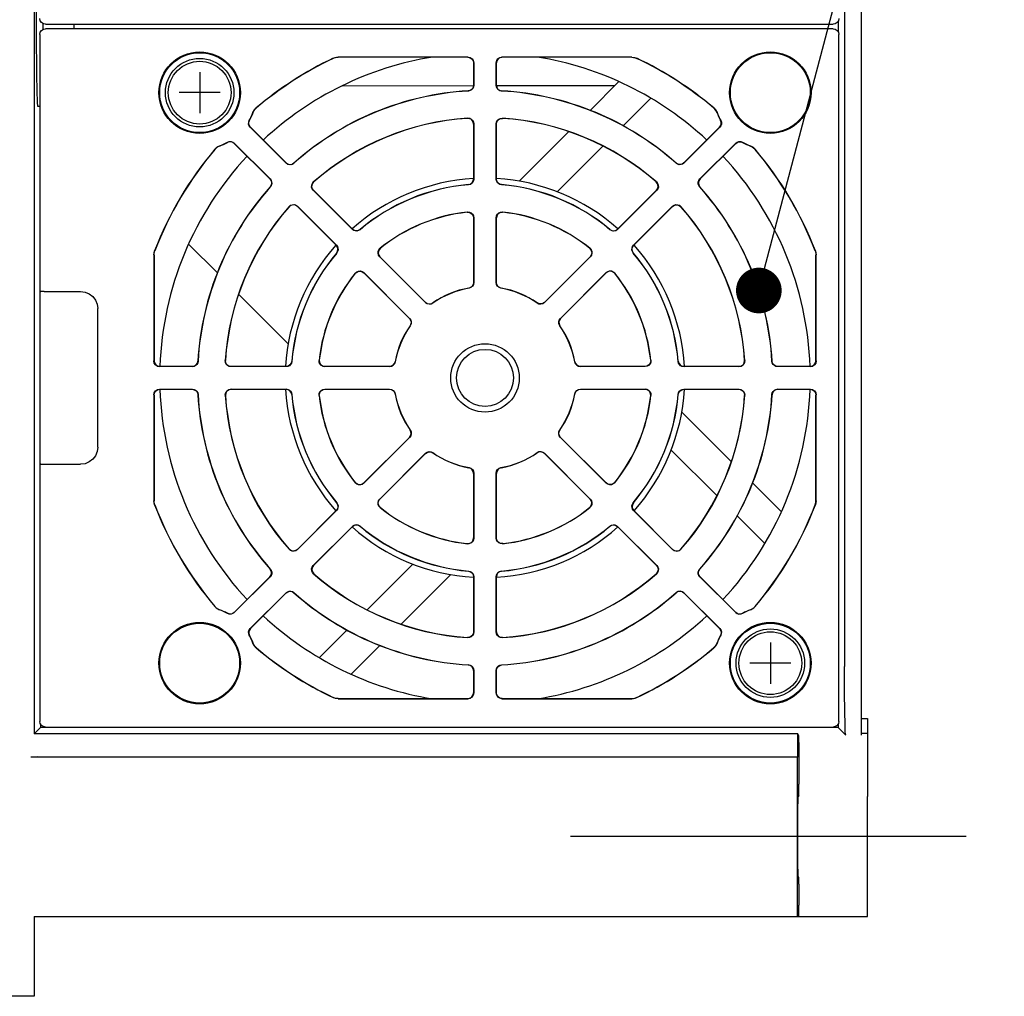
# Model space of a CAD drawing. Extents: x 129 to 1619, y 128 to 1105.
# Tile 8 of 27: x 1399 to 1485, y 255 to 341. Entities that reach past the tile are written whole.
import ezdxf

# ---------------------------------------------------------------- set-up
doc = ezdxf.new("R2010")
doc.units = 0
doc.header["$LTSCALE"] = 92.4
doc.linetypes.add('CENTER', pattern=[0.6, 0.375, -0.075, 0.075, -0.075])
for name, color, linetype in [('ALL_AXIS', 7, 'CONTINUOUS'), ('ALL_CURVE', 7, 'CONTINUOUS'), ('ALL_FEATURES', 7, 'CONTINUOUS'), ('ALL_NOTE', 7, 'CONTINUOUS')]:
    doc.layers.add(name, color=color, linetype=linetype)

msp = doc.modelspace()

# ---------------------------------------------------------------- linework, layer by layer
at = {"layer": 'ALL_AXIS', "color": 7, "linetype": 'CONTINUOUS'}
for p, q in [((1400.5, 333), (1400.332, 333)), ((1473, 265.501), (1473, 272.499))]:
    msp.add_line(p, q, dxfattribs=at)
at = {"layer": 'ALL_AXIS', "color": 7, "linetype": 'CENTER'}
msp.add_line((1481.645, 269), (1447, 269), dxfattribs=at)
at = {"layer": 'ALL_AXIS', "color": 7, "linetype": 'CONTINUOUS'}
msp.add_lwpolyline([(1400.332, 333), (1400.314, 333.071), (1400.297, 333.284), (1400.281, 333.633), (1400.266, 334.111), (1400.252, 334.71), (1400.239, 335.416), (1400.229, 336.216), (1400.221, 337.092), (1400.214, 338.028), (1400.211, 339.004), (1400.209, 340), (1400.211, 340.996), (1400.214, 341.972), (1400.221, 342.908), (1400.229, 343.784), (1400.239, 344.584), (1400.252, 345.29), (1400.266, 345.889), (1400.281, 346.367), (1400.297, 346.716), (1400.314, 346.929), (1400.332, 347)], dxfattribs=at)
for centre, radius in [((1414.5, 334.2), 3), ((1414.5, 334.2), 2.75), ((1464.5, 284.2), 3), ((1464.5, 284.2), 2.75)]:
    msp.add_circle(centre, radius, dxfattribs=at)
for radius, start, end in [(28.5, 99.30796, 132.98887), (28.5, 47.01113, 80.69204), (28.5, 137.01643, 177.98482), (28.5, 2.01518, 42.98357), (17.5, 93.30276, 131.71705), (17.5, 48.28295, 86.69724), (17.5, 138.28295, 176.7197), (17.5, 3.2803, 41.71705), (28.5, 182.01518, 222.98357), (17.5, 183.2803, 221.71705), (17.5, 318.28295, 356.7197), (28.5, 317.01643, 357.98482), (17.5, 228.28295, 266.69724), (17.5, 273.30276, 311.71705), (28.5, 227.01113, 260.69204), (28.5, 279.30796, 312.98887)]:
    msp.add_arc((1439.5, 309.2), radius, start, end, dxfattribs=at)
at = {"layer": 'ALL_CURVE', "color": 40, "linetype": 'CONTINUOUS'}
for p, q in [((1414.5, 336), (1414.5, 332.4)), ((1416.3, 334.2), (1412.7, 334.2)), ((1464.5, 286), (1464.5, 282.4)), ((1466.3, 284.2), (1462.7, 284.2))]:
    msp.add_line(p, q, dxfattribs=at)
at = {"layer": 'ALL_FEATURES', "color": 7, "linetype": 'CONTINUOUS'}
for p, q in [((1472.5, 277.897), (1472.5, 402.103)), ((1400, 402), (1400, 278)), ((1471, 396.104), (1471, 283.896)), ((1400.8, 339.756), (1400.8, 340.244)), ((1401, 340.2), (1470, 340.2)), ((1403.5, 339.8), (1403.5, 340.2)), ((1470.45, 340.491), (1470.45, 339.509)), ((1400.5, 339.3), (1400.5, 279.1)), ((1470, 339.8), (1401, 339.8)), ((1470.5, 279.1), (1470.5, 339.3)), ((1438.014, 337.314), (1426.629, 337.314)), ((1452.371, 337.314), (1440.986, 337.314)), ((1438, 337.3), (1426.632, 337.3)), ((1438.5, 336.8), (1438.5, 334.856)), ((1438.514, 336.814), (1438.514, 334.843)), ((1440.486, 334.843), (1440.486, 336.814)), ((1440.5, 334.856), (1440.5, 336.8)), ((1452.368, 337.3), (1441, 337.3)), ((1438.5, 334.794), (1426.971, 334.783)), ((1450.864, 334.805), (1440.5, 334.796)), ((1451.232, 335.173), (1448.675, 332.615)), ((1451.569, 331.267), (1454.023, 333.722)), ((1438.5, 331.45), (1438.5, 326.636)), ((1438.514, 331.465), (1438.514, 326.623)), ((1440.486, 326.623), (1440.486, 331.465)), ((1440.5, 326.636), (1440.5, 331.45)), ((1422.065, 328.03), (1418.931, 331.163)), ((1422.065, 328.049), (1418.949, 331.165)), ((1446.844, 330.785), (1442.5, 326.441)), ((1460.051, 331.165), (1456.935, 328.049)), ((1460.069, 331.163), (1456.935, 328.03)), ((1417.535, 329.751), (1420.651, 326.635)), ((1417.537, 329.769), (1420.67, 326.635)), ((1458.33, 326.635), (1461.463, 329.769)), ((1458.349, 326.635), (1461.465, 329.751)), ((1445.82, 325.519), (1449.816, 329.514)), ((1427.878, 322.217), (1424.454, 325.641)), ((1427.878, 322.236), (1424.474, 325.64)), ((1454.546, 325.641), (1451.122, 322.217)), ((1454.526, 325.64), (1451.122, 322.236)), ((1423.059, 324.246), (1426.483, 320.822)), ((1423.06, 324.226), (1426.464, 320.822)), ((1452.517, 320.822), (1455.941, 324.246)), ((1452.536, 320.822), (1455.94, 324.226)), ((1438.5, 323.22), (1438.5, 317.567)), ((1438.514, 323.236), (1438.514, 317.555)), ((1440.486, 317.555), (1440.486, 323.236)), ((1440.5, 317.567), (1440.5, 323.22)), ((1413.527, 320.932), (1416.085, 318.375)), ((1410.486, 319.973), (1410.486, 310.686)), ((1410.5, 319.97), (1410.5, 310.7)), ((1434.289, 315.805), (1430.273, 319.822)), ((1434.291, 315.823), (1430.293, 319.821)), ((1448.707, 319.821), (1444.709, 315.823)), ((1448.727, 319.822), (1444.711, 315.805)), ((1468.5, 310.7), (1468.5, 319.97)), ((1468.514, 310.686), (1468.514, 319.973)), ((1428.878, 318.427), (1432.895, 314.411)), ((1428.879, 318.407), (1432.877, 314.409)), ((1446.105, 314.411), (1450.122, 318.427)), ((1446.123, 314.409), (1450.121, 318.407)), ((1400.579, 316.761), (1400.535, 316.717)), ((1400.889, 316.769), (1404.07, 316.77)), ((1400.517, 302.683), (1400.518, 315.91)), ((1417.915, 316.544), (1422.259, 312.2)), ((1405.57, 303.13), (1405.57, 315.27)), ((1413.857, 310.186), (1410.986, 310.186)), ((1413.844, 310.2), (1411, 310.2)), ((1422.077, 310.186), (1417.235, 310.186)), ((1422.064, 310.2), (1417.25, 310.2)), ((1431.145, 310.186), (1425.464, 310.186)), ((1431.133, 310.2), (1425.48, 310.2)), ((1453.536, 310.186), (1447.855, 310.186)), ((1453.52, 310.2), (1447.867, 310.2)), ((1461.765, 310.186), (1456.923, 310.186)), ((1461.75, 310.2), (1456.936, 310.2)), ((1468.014, 310.186), (1465.143, 310.186)), ((1468, 310.2), (1465.156, 310.2)), ((1410.986, 308.214), (1413.857, 308.214)), ((1411, 308.2), (1413.844, 308.2)), ((1417.235, 308.214), (1422.077, 308.214)), ((1417.25, 308.2), (1422.064, 308.2)), ((1425.464, 308.214), (1431.145, 308.214)), ((1425.48, 308.2), (1431.133, 308.2)), ((1447.855, 308.214), (1453.536, 308.214)), ((1447.867, 308.2), (1453.52, 308.2)), ((1456.923, 308.214), (1461.765, 308.214)), ((1456.936, 308.2), (1461.75, 308.2)), ((1465.143, 308.214), (1468.014, 308.214)), ((1465.156, 308.2), (1468, 308.2)), ((1410.486, 307.714), (1410.486, 298.427)), ((1410.5, 307.7), (1410.5, 298.43)), ((1468.5, 298.43), (1468.5, 307.7)), ((1468.514, 298.427), (1468.514, 307.714)), ((1461.085, 301.856), (1456.741, 306.2)), ((1432.895, 303.989), (1428.878, 299.973)), ((1432.877, 303.991), (1428.879, 299.993)), ((1450.122, 299.973), (1446.105, 303.989)), ((1450.121, 299.993), (1446.123, 303.991)), ((1455.819, 302.88), (1459.814, 298.884)), ((1400.519, 302.304), (1400.517, 302.683)), ((1430.273, 298.578), (1434.289, 302.595)), ((1430.293, 298.579), (1434.291, 302.577)), ((1444.709, 302.577), (1448.707, 298.579)), ((1444.711, 302.595), (1448.727, 298.578)), ((1400.579, 301.639), (1400.535, 301.683)), ((1438.5, 300.833), (1438.5, 295.18)), ((1438.514, 300.845), (1438.514, 295.164)), ((1440.486, 295.164), (1440.486, 300.845)), ((1440.5, 295.18), (1440.5, 300.833)), ((1465.473, 297.468), (1462.915, 300.025)), ((1426.483, 297.578), (1423.059, 294.154)), ((1426.464, 297.578), (1423.06, 294.174)), ((1455.941, 294.154), (1452.517, 297.578)), ((1455.94, 294.174), (1452.536, 297.578)), ((1461.567, 297.131), (1464.022, 294.677)), ((1424.454, 292.759), (1427.878, 296.183)), ((1424.474, 292.76), (1427.878, 296.164)), ((1451.122, 296.183), (1454.546, 292.759)), ((1451.122, 296.164), (1454.526, 292.76)), ((1433.18, 292.881), (1429.184, 288.886)), ((1420.651, 291.765), (1417.535, 288.649)), ((1420.67, 291.765), (1417.537, 288.631)), ((1432.156, 287.615), (1436.5, 291.959)), ((1438.5, 291.764), (1438.5, 286.95)), ((1438.514, 291.777), (1438.514, 286.935)), ((1440.486, 286.935), (1440.486, 291.777)), ((1440.5, 286.95), (1440.5, 291.764)), ((1461.463, 288.631), (1458.33, 291.765)), ((1461.465, 288.649), (1458.349, 291.765)), ((1418.931, 287.237), (1422.065, 290.37)), ((1418.949, 287.235), (1422.065, 290.351)), ((1456.935, 290.37), (1460.069, 287.237)), ((1456.935, 290.351), (1460.051, 287.235)), ((1427.431, 287.133), (1424.977, 284.678)), ((1427.768, 283.227), (1430.325, 285.785)), ((1438.5, 283.544), (1438.5, 281.6)), ((1438.514, 283.557), (1438.514, 281.586)), ((1440.486, 281.586), (1440.486, 283.557)), ((1440.5, 281.6), (1440.5, 283.544)), ((1426.629, 281.086), (1438.014, 281.086)), ((1426.632, 281.1), (1438, 281.1)), ((1440.986, 281.086), (1452.371, 281.086)), ((1441, 281.1), (1452.368, 281.1)), ((1400.55, 278.891), (1400.55, 278.55)), ((1470.45, 278.891), (1470.45, 278.55)), ((1472.5, 279.344), (1473, 279.343)), ((1473, 279.343), (1473, 272.499)), ((1400, 278), (1400.55, 278.55)), ((1466.904, 278), (1400, 278)), ((1435.089, 278.55), (1400.55, 278.55)), ((1401, 278.6), (1470, 278.6)), ((1470.45, 278.55), (1435.091, 278.55)), ((1466.991, 277.825), (1466.904, 278)), ((1466.904, 276), (1466.904, 278)), ((1471.103, 277.897), (1470.45, 278.55)), ((1472.5, 278.052), (1473, 278.052)), ((1466.999, 277.255), (1466.997, 277.601)), ((1466.999, 277.255), (1467, 273.597)), ((1399.717, 276), (1466.904, 276)), ((1452.718, 275.948), (1400.282, 276)), ((1466.878, 275.948), (1452.718, 275.948)), ((1466.878, 275.948), (1466.904, 276)), ((1466.878, 262), (1466.878, 275.948)), ((1466.999, 273.167), (1467, 273.597)), ((1466.991, 272.597), (1466.943, 272.499)), ((1466.991, 265.403), (1466.943, 265.501)), ((1466.999, 264.833), (1466.997, 265.179)), ((1473, 262), (1473, 265.501)), ((1466.999, 264.833), (1467, 263)), ((1466.999, 262.566), (1467, 263)), ((1400, 262), (1473, 262)), ((1400, 262), (1400, 255)), ((1400, 255), (1388, 255))]:
    msp.add_line(p, q, dxfattribs=at)
for points in [[(1401, 340.2), (1400.809, 340.238), (1400.646, 340.346), (1400.538, 340.509), (1400.5, 340.7)], [(1470.5, 340.7), (1470.462, 340.509), (1470.354, 340.346), (1470.191, 340.238), (1470, 340.2)], [(1400.5, 339.3), (1400.538, 339.491), (1400.646, 339.654), (1400.809, 339.762), (1401, 339.8)], [(1470, 339.8), (1470.191, 339.762), (1470.354, 339.654), (1470.462, 339.491), (1470.5, 339.3)], [(1426.2, 337.217), (1426.409, 337.29), (1426.629, 337.314)], [(1438.014, 337.314), (1438.205, 337.276), (1438.368, 337.168), (1438.476, 337.005), (1438.514, 336.814)], [(1440.486, 336.814), (1440.524, 337.005), (1440.632, 337.168), (1440.795, 337.276), (1440.986, 337.314)], [(1452.371, 337.314), (1452.591, 337.29), (1452.8, 337.217)], [(1426.632, 337.3), (1426.485, 337.289), (1426.341, 337.257), (1426.203, 337.203)], [(1438, 337.3), (1438.191, 337.262), (1438.354, 337.154), (1438.462, 336.991), (1438.5, 336.8)], [(1441, 337.3), (1440.809, 337.262), (1440.646, 337.154), (1440.538, 336.991), (1440.5, 336.8)], [(1452.368, 337.3), (1452.515, 337.289), (1452.659, 337.257), (1452.797, 337.203)], [(1438.5, 334.856), (1438.465, 334.672), (1438.364, 334.513), (1438.211, 334.403), (1438.029, 334.357)], [(1438.514, 334.843), (1438.491, 334.694), (1438.425, 334.558), (1438.322, 334.449), (1438.191, 334.375), (1438.043, 334.344)], [(1440.957, 334.344), (1440.809, 334.375), (1440.678, 334.449), (1440.575, 334.558), (1440.509, 334.694), (1440.486, 334.843)], [(1440.5, 334.856), (1440.535, 334.672), (1440.636, 334.513), (1440.789, 334.403), (1440.971, 334.357)], [(1419.172, 332.458), (1419.291, 332.684), (1419.463, 332.872)], [(1419.184, 332.451), (1419.257, 332.604), (1419.355, 332.744), (1419.475, 332.864)], [(1459.816, 332.451), (1459.743, 332.604), (1459.645, 332.744), (1459.525, 332.864)], [(1459.537, 332.872), (1459.709, 332.684), (1459.828, 332.458)], [(1418.931, 331.163), (1418.838, 331.293), (1418.79, 331.446), (1418.793, 331.608), (1418.849, 331.761)], [(1418.949, 331.165), (1418.855, 331.296), (1418.807, 331.45), (1418.811, 331.611), (1418.866, 331.763)], [(1438.5, 331.45), (1438.459, 331.649), (1438.341, 331.815), (1438.168, 331.921), (1437.966, 331.948)], [(1437.981, 331.963), (1438.143, 331.948), (1438.292, 331.88), (1438.41, 331.769), (1438.487, 331.625), (1438.514, 331.465)], [(1440.486, 331.465), (1440.513, 331.625), (1440.59, 331.769), (1440.708, 331.88), (1440.857, 331.948), (1441.019, 331.963)], [(1440.5, 331.45), (1440.541, 331.649), (1440.659, 331.815), (1440.832, 331.921), (1441.034, 331.948)], [(1460.051, 331.165), (1460.145, 331.296), (1460.193, 331.45), (1460.189, 331.611), (1460.134, 331.763)], [(1460.151, 331.761), (1460.207, 331.608), (1460.21, 331.446), (1460.162, 331.293), (1460.069, 331.163)], [(1417.535, 329.751), (1417.404, 329.845), (1417.25, 329.893), (1417.089, 329.889), (1416.937, 329.834)], [(1416.939, 329.851), (1417.092, 329.907), (1417.254, 329.91), (1417.407, 329.862), (1417.537, 329.769)], [(1461.463, 329.769), (1461.593, 329.862), (1461.746, 329.91), (1461.908, 329.907), (1462.061, 329.851)], [(1461.465, 329.751), (1461.596, 329.845), (1461.75, 329.893), (1461.911, 329.889), (1462.063, 329.834)], [(1415.828, 329.237), (1416.016, 329.409), (1416.242, 329.528)], [(1416.249, 329.516), (1416.096, 329.443), (1415.956, 329.345), (1415.836, 329.225)], [(1462.751, 329.516), (1462.904, 329.443), (1463.044, 329.345), (1463.164, 329.225)], [(1462.758, 329.528), (1462.984, 329.409), (1463.172, 329.237)], [(1422.065, 328.049), (1422.221, 327.943), (1422.404, 327.902), (1422.59, 327.932), (1422.751, 328.029)], [(1422.751, 328.01), (1422.623, 327.927), (1422.476, 327.886), (1422.326, 327.892), (1422.185, 327.941), (1422.065, 328.03)], [(1456.935, 328.049), (1456.779, 327.943), (1456.596, 327.902), (1456.41, 327.932), (1456.249, 328.029)], [(1456.935, 328.03), (1456.815, 327.941), (1456.674, 327.892), (1456.524, 327.886), (1456.377, 327.927), (1456.249, 328.01)], [(1420.651, 326.635), (1420.757, 326.479), (1420.798, 326.296), (1420.768, 326.11), (1420.671, 325.949)], [(1420.67, 326.635), (1420.759, 326.515), (1420.808, 326.374), (1420.814, 326.224), (1420.773, 326.077), (1420.69, 325.949)], [(1424.454, 325.641), (1424.359, 325.773), (1424.312, 325.929), (1424.317, 326.092), (1424.375, 326.244), (1424.478, 326.37)], [(1424.474, 325.64), (1424.363, 325.81), (1424.328, 326.01), (1424.376, 326.208), (1424.499, 326.37)], [(1438.043, 326.137), (1438.221, 326.187), (1438.368, 326.298), (1438.466, 326.454), (1438.5, 326.636)], [(1438.514, 326.623), (1438.492, 326.476), (1438.428, 326.343), (1438.328, 326.234), (1438.201, 326.159), (1438.057, 326.125)], [(1440.943, 326.125), (1440.799, 326.159), (1440.672, 326.234), (1440.572, 326.343), (1440.508, 326.476), (1440.486, 326.623)], [(1440.957, 326.137), (1440.779, 326.187), (1440.632, 326.298), (1440.534, 326.454), (1440.5, 326.636)], [(1454.526, 325.64), (1454.637, 325.81), (1454.672, 326.01), (1454.624, 326.208), (1454.501, 326.37)], [(1454.522, 326.37), (1454.625, 326.244), (1454.683, 326.092), (1454.688, 325.929), (1454.641, 325.773), (1454.546, 325.641)], [(1458.31, 325.949), (1458.227, 326.076), (1458.187, 326.221), (1458.191, 326.372), (1458.241, 326.514), (1458.33, 326.635)], [(1458.349, 326.635), (1458.243, 326.479), (1458.202, 326.296), (1458.232, 326.11), (1458.329, 325.949)], [(1422.33, 324.222), (1422.456, 324.325), (1422.608, 324.383), (1422.771, 324.388), (1422.927, 324.341), (1423.059, 324.246)], [(1423.06, 324.226), (1422.89, 324.337), (1422.69, 324.372), (1422.492, 324.324), (1422.33, 324.201)], [(1455.94, 324.226), (1456.11, 324.337), (1456.31, 324.372), (1456.508, 324.324), (1456.67, 324.201)], [(1455.941, 324.246), (1456.073, 324.341), (1456.229, 324.388), (1456.392, 324.383), (1456.544, 324.325), (1456.67, 324.222)], [(1437.947, 323.717), (1438.113, 323.707), (1438.268, 323.642), (1438.391, 323.532), (1438.472, 323.384), (1438.5, 323.22)], [(1437.961, 323.733), (1438.128, 323.722), (1438.282, 323.658), (1438.405, 323.547), (1438.486, 323.4), (1438.514, 323.236)], [(1440.486, 323.236), (1440.514, 323.4), (1440.595, 323.547), (1440.718, 323.658), (1440.872, 323.722), (1441.039, 323.733)], [(1441.053, 323.717), (1440.887, 323.707), (1440.732, 323.642), (1440.609, 323.532), (1440.528, 323.384), (1440.5, 323.22)], [(1428.554, 322.207), (1428.393, 322.116), (1428.21, 322.09), (1428.031, 322.132), (1427.878, 322.236)], [(1428.553, 322.188), (1428.426, 322.11), (1428.281, 322.073), (1428.133, 322.08), (1427.995, 322.13), (1427.878, 322.217)], [(1450.446, 322.207), (1450.607, 322.116), (1450.79, 322.09), (1450.969, 322.132), (1451.122, 322.236)], [(1451.122, 322.217), (1451.005, 322.13), (1450.867, 322.08), (1450.719, 322.073), (1450.574, 322.11), (1450.447, 322.188)], [(1410.486, 319.973), (1410.503, 320.156), (1410.553, 320.332)], [(1410.5, 319.97), (1410.507, 320.092), (1410.53, 320.213), (1410.567, 320.329)], [(1426.493, 320.146), (1426.584, 320.307), (1426.61, 320.49), (1426.568, 320.669), (1426.464, 320.822)], [(1426.483, 320.822), (1426.57, 320.705), (1426.62, 320.567), (1426.627, 320.419), (1426.59, 320.274), (1426.512, 320.147)], [(1430.273, 319.822), (1430.176, 319.958), (1430.129, 320.118), (1430.138, 320.285), (1430.201, 320.439), (1430.312, 320.564)], [(1430.333, 320.563), (1430.223, 320.439), (1430.159, 320.283), (1430.15, 320.118), (1430.197, 319.956), (1430.293, 319.821)], [(1448.667, 320.563), (1448.777, 320.439), (1448.841, 320.283), (1448.85, 320.118), (1448.803, 319.956), (1448.707, 319.821)], [(1448.688, 320.564), (1448.799, 320.439), (1448.862, 320.285), (1448.871, 320.118), (1448.824, 319.958), (1448.727, 319.822)], [(1452.488, 320.147), (1452.41, 320.274), (1452.373, 320.417), (1452.38, 320.565), (1452.429, 320.704), (1452.517, 320.822)], [(1452.507, 320.146), (1452.416, 320.307), (1452.39, 320.49), (1452.432, 320.669), (1452.536, 320.822)], [(1468.433, 320.329), (1468.47, 320.213), (1468.493, 320.092), (1468.5, 319.97)], [(1468.447, 320.332), (1468.497, 320.155), (1468.514, 319.973)], [(1428.136, 318.388), (1428.261, 318.499), (1428.415, 318.562), (1428.582, 318.571), (1428.742, 318.524), (1428.878, 318.427)], [(1428.137, 318.367), (1428.261, 318.477), (1428.417, 318.541), (1428.582, 318.55), (1428.744, 318.503), (1428.879, 318.407)], [(1450.863, 318.367), (1450.739, 318.477), (1450.583, 318.541), (1450.418, 318.55), (1450.256, 318.503), (1450.121, 318.407)], [(1450.122, 318.427), (1450.258, 318.524), (1450.418, 318.571), (1450.585, 318.562), (1450.739, 318.499), (1450.864, 318.388)], [(1438.5, 317.567), (1438.47, 317.396), (1438.384, 317.246), (1438.251, 317.134), (1438.088, 317.074)], [(1438.514, 317.555), (1438.484, 317.384), (1438.397, 317.234), (1438.265, 317.122), (1438.102, 317.063)], [(1440.898, 317.063), (1440.735, 317.122), (1440.603, 317.234), (1440.516, 317.384), (1440.486, 317.555)], [(1440.912, 317.074), (1440.749, 317.134), (1440.616, 317.246), (1440.53, 317.396), (1440.5, 317.567)], [(1400.518, 315.91), (1400.52, 316.267), (1400.522, 316.418), (1400.525, 316.543), (1400.528, 316.636), (1400.531, 316.695), (1400.535, 316.717)], [(1400.889, 316.769), (1400.728, 316.767), (1400.619, 316.765), (1400.579, 316.761)], [(1404.07, 316.77), (1404.458, 316.719), (1404.82, 316.569), (1405.131, 316.331), (1405.369, 316.02), (1405.519, 315.658), (1405.57, 315.27)], [(1434.929, 315.749), (1434.771, 315.675), (1434.597, 315.661), (1434.43, 315.706), (1434.289, 315.805)], [(1434.291, 315.823), (1434.433, 315.724), (1434.6, 315.679), (1434.773, 315.693), (1434.93, 315.766)], [(1444.709, 315.823), (1444.567, 315.724), (1444.4, 315.679), (1444.227, 315.693), (1444.07, 315.766)], [(1444.711, 315.805), (1444.57, 315.706), (1444.403, 315.661), (1444.229, 315.675), (1444.071, 315.749)], [(1432.877, 314.409), (1432.976, 314.267), (1433.021, 314.1), (1433.007, 313.927), (1432.934, 313.77)], [(1432.895, 314.411), (1432.994, 314.27), (1433.039, 314.103), (1433.025, 313.929), (1432.951, 313.771)], [(1446.049, 313.771), (1445.975, 313.929), (1445.961, 314.103), (1446.006, 314.27), (1446.105, 314.411)], [(1446.123, 314.409), (1446.024, 314.267), (1445.979, 314.1), (1445.993, 313.927), (1446.066, 313.77)], [(1410.986, 310.186), (1410.795, 310.224), (1410.632, 310.332), (1410.524, 310.495), (1410.486, 310.686)], [(1410.5, 310.7), (1410.538, 310.509), (1410.646, 310.346), (1410.809, 310.238), (1411, 310.2)], [(1413.844, 310.2), (1414.028, 310.235), (1414.187, 310.336), (1414.297, 310.489), (1414.343, 310.671)], [(1414.356, 310.657), (1414.325, 310.509), (1414.251, 310.378), (1414.142, 310.275), (1414.006, 310.209), (1413.857, 310.186)], [(1417.235, 310.186), (1417.075, 310.213), (1416.931, 310.29), (1416.82, 310.408), (1416.752, 310.557), (1416.737, 310.719)], [(1417.25, 310.2), (1417.051, 310.241), (1416.885, 310.359), (1416.779, 310.532), (1416.752, 310.734)], [(1422.563, 310.657), (1422.513, 310.479), (1422.402, 310.332), (1422.246, 310.234), (1422.064, 310.2)], [(1422.575, 310.643), (1422.541, 310.499), (1422.466, 310.372), (1422.357, 310.272), (1422.224, 310.208), (1422.077, 310.186)], [(1425.464, 310.186), (1425.3, 310.214), (1425.153, 310.295), (1425.042, 310.418), (1424.978, 310.572), (1424.967, 310.739)], [(1424.983, 310.753), (1424.993, 310.587), (1425.058, 310.432), (1425.168, 310.309), (1425.316, 310.228), (1425.48, 310.2)], [(1431.133, 310.2), (1431.304, 310.23), (1431.454, 310.316), (1431.566, 310.449), (1431.626, 310.612)], [(1431.637, 310.598), (1431.578, 310.435), (1431.466, 310.303), (1431.316, 310.216), (1431.145, 310.186)], [(1447.855, 310.186), (1447.684, 310.216), (1447.534, 310.303), (1447.422, 310.435), (1447.363, 310.598)], [(1447.374, 310.612), (1447.434, 310.449), (1447.546, 310.316), (1447.696, 310.23), (1447.867, 310.2)], [(1454.017, 310.753), (1454.007, 310.587), (1453.942, 310.432), (1453.832, 310.309), (1453.684, 310.228), (1453.52, 310.2)], [(1454.033, 310.739), (1454.022, 310.572), (1453.958, 310.418), (1453.847, 310.295), (1453.7, 310.214), (1453.536, 310.186)], [(1456.923, 310.186), (1456.776, 310.208), (1456.643, 310.272), (1456.534, 310.372), (1456.459, 310.499), (1456.425, 310.643)], [(1456.437, 310.657), (1456.487, 310.479), (1456.598, 310.332), (1456.754, 310.234), (1456.936, 310.2)], [(1461.75, 310.2), (1461.949, 310.241), (1462.115, 310.359), (1462.221, 310.532), (1462.248, 310.734)], [(1462.263, 310.719), (1462.248, 310.557), (1462.18, 310.408), (1462.069, 310.29), (1461.925, 310.213), (1461.765, 310.186)], [(1465.143, 310.186), (1464.994, 310.209), (1464.858, 310.275), (1464.749, 310.378), (1464.675, 310.509), (1464.644, 310.657)], [(1465.156, 310.2), (1464.972, 310.235), (1464.813, 310.336), (1464.703, 310.489), (1464.657, 310.671)], [(1468, 310.2), (1468.191, 310.238), (1468.354, 310.346), (1468.462, 310.509), (1468.5, 310.7)], [(1468.514, 310.686), (1468.476, 310.495), (1468.368, 310.332), (1468.205, 310.224), (1468.014, 310.186)], [(1410.486, 307.714), (1410.524, 307.905), (1410.632, 308.068), (1410.795, 308.176), (1410.986, 308.214)], [(1410.5, 307.7), (1410.538, 307.891), (1410.646, 308.054), (1410.809, 308.162), (1411, 308.2)], [(1413.844, 308.2), (1414.028, 308.165), (1414.187, 308.064), (1414.297, 307.911), (1414.343, 307.729)], [(1413.857, 308.214), (1414.006, 308.191), (1414.142, 308.125), (1414.251, 308.022), (1414.325, 307.891), (1414.356, 307.743)], [(1416.737, 307.681), (1416.752, 307.843), (1416.82, 307.992), (1416.931, 308.11), (1417.075, 308.187), (1417.235, 308.214)], [(1417.25, 308.2), (1417.051, 308.159), (1416.885, 308.041), (1416.779, 307.868), (1416.752, 307.666)], [(1422.563, 307.743), (1422.513, 307.921), (1422.402, 308.068), (1422.246, 308.166), (1422.064, 308.2)], [(1422.077, 308.214), (1422.224, 308.192), (1422.357, 308.128), (1422.466, 308.028), (1422.541, 307.901), (1422.575, 307.757)], [(1424.967, 307.661), (1424.978, 307.828), (1425.042, 307.982), (1425.153, 308.105), (1425.3, 308.186), (1425.464, 308.214)], [(1424.983, 307.647), (1424.993, 307.813), (1425.058, 307.968), (1425.168, 308.091), (1425.316, 308.172), (1425.48, 308.2)], [(1431.133, 308.2), (1431.304, 308.17), (1431.454, 308.084), (1431.566, 307.951), (1431.626, 307.788)], [(1431.145, 308.214), (1431.316, 308.184), (1431.466, 308.097), (1431.578, 307.965), (1431.637, 307.802)], [(1447.363, 307.802), (1447.422, 307.965), (1447.534, 308.097), (1447.684, 308.184), (1447.855, 308.214)], [(1447.374, 307.788), (1447.434, 307.951), (1447.546, 308.084), (1447.696, 308.17), (1447.867, 308.2)], [(1454.017, 307.647), (1454.007, 307.813), (1453.942, 307.968), (1453.832, 308.091), (1453.684, 308.172), (1453.52, 308.2)], [(1453.536, 308.214), (1453.7, 308.186), (1453.847, 308.105), (1453.958, 307.982), (1454.022, 307.828), (1454.033, 307.661)], [(1456.425, 307.757), (1456.459, 307.901), (1456.534, 308.028), (1456.643, 308.128), (1456.776, 308.192), (1456.923, 308.214)], [(1456.437, 307.743), (1456.487, 307.921), (1456.598, 308.068), (1456.754, 308.166), (1456.936, 308.2)], [(1461.75, 308.2), (1461.949, 308.159), (1462.115, 308.041), (1462.221, 307.868), (1462.248, 307.666)], [(1461.765, 308.214), (1461.925, 308.187), (1462.069, 308.11), (1462.18, 307.992), (1462.248, 307.843), (1462.263, 307.681)], [(1464.644, 307.743), (1464.675, 307.891), (1464.749, 308.022), (1464.858, 308.125), (1464.994, 308.191), (1465.143, 308.214)], [(1465.156, 308.2), (1464.972, 308.165), (1464.813, 308.064), (1464.703, 307.911), (1464.657, 307.729)], [(1468, 308.2), (1468.191, 308.162), (1468.354, 308.054), (1468.462, 307.891), (1468.5, 307.7)], [(1468.014, 308.214), (1468.205, 308.176), (1468.368, 308.068), (1468.476, 307.905), (1468.514, 307.714)], [(1432.877, 303.991), (1432.976, 304.133), (1433.021, 304.3), (1433.007, 304.473), (1432.934, 304.63)], [(1432.951, 304.629), (1433.025, 304.472), (1433.04, 304.299), (1432.994, 304.131), (1432.895, 303.989)], [(1446.105, 303.989), (1446.006, 304.131), (1445.96, 304.299), (1445.975, 304.472), (1446.049, 304.629)], [(1446.123, 303.991), (1446.024, 304.133), (1445.979, 304.3), (1445.993, 304.473), (1446.066, 304.63)], [(1405.57, 303.13), (1405.519, 302.742), (1405.369, 302.38), (1405.131, 302.069), (1404.82, 301.831), (1404.458, 301.681), (1404.07, 301.63)], [(1400.535, 301.683), (1400.531, 301.705), (1400.528, 301.764), (1400.525, 301.857), (1400.522, 301.982), (1400.52, 302.133), (1400.519, 302.304)], [(1434.289, 302.595), (1434.431, 302.694), (1434.599, 302.74), (1434.772, 302.725), (1434.929, 302.651)], [(1434.291, 302.577), (1434.433, 302.676), (1434.6, 302.721), (1434.773, 302.707), (1434.93, 302.634)], [(1444.709, 302.577), (1444.567, 302.676), (1444.4, 302.721), (1444.227, 302.707), (1444.07, 302.634)], [(1444.071, 302.651), (1444.228, 302.725), (1444.401, 302.74), (1444.569, 302.694), (1444.711, 302.595)], [(1400.579, 301.639), (1400.619, 301.635), (1400.728, 301.633), (1400.889, 301.631), (1404.07, 301.63)], [(1438.5, 300.833), (1438.47, 301.004), (1438.384, 301.154), (1438.251, 301.266), (1438.088, 301.326)], [(1438.102, 301.337), (1438.265, 301.278), (1438.397, 301.166), (1438.484, 301.016), (1438.514, 300.845)], [(1440.486, 300.845), (1440.516, 301.016), (1440.603, 301.166), (1440.735, 301.278), (1440.898, 301.337)], [(1440.912, 301.326), (1440.749, 301.266), (1440.616, 301.154), (1440.53, 301.004), (1440.5, 300.833)], [(1428.878, 299.973), (1428.74, 299.875), (1428.577, 299.829), (1428.411, 299.839), (1428.259, 299.902), (1428.136, 300.012)], [(1428.137, 300.033), (1428.261, 299.923), (1428.417, 299.859), (1428.582, 299.85), (1428.744, 299.897), (1428.879, 299.993)], [(1450.863, 300.033), (1450.739, 299.923), (1450.583, 299.859), (1450.418, 299.85), (1450.256, 299.897), (1450.121, 299.993)], [(1450.864, 300.012), (1450.741, 299.902), (1450.589, 299.839), (1450.423, 299.829), (1450.26, 299.875), (1450.122, 299.973)], [(1430.312, 297.836), (1430.202, 297.959), (1430.139, 298.111), (1430.129, 298.277), (1430.175, 298.44), (1430.273, 298.578)], [(1430.333, 297.837), (1430.223, 297.961), (1430.159, 298.117), (1430.15, 298.282), (1430.197, 298.444), (1430.293, 298.579)], [(1448.667, 297.837), (1448.777, 297.961), (1448.841, 298.117), (1448.85, 298.282), (1448.803, 298.444), (1448.707, 298.579)], [(1448.727, 298.578), (1448.825, 298.44), (1448.871, 298.277), (1448.861, 298.111), (1448.798, 297.959), (1448.688, 297.836)], [(1410.553, 298.068), (1410.503, 298.245), (1410.486, 298.427)], [(1410.567, 298.071), (1410.53, 298.187), (1410.507, 298.308), (1410.5, 298.43)], [(1426.493, 298.254), (1426.584, 298.093), (1426.61, 297.91), (1426.568, 297.731), (1426.464, 297.578)], [(1426.512, 298.253), (1426.589, 298.127), (1426.627, 297.984), (1426.62, 297.836), (1426.571, 297.697), (1426.483, 297.578)], [(1452.517, 297.578), (1452.429, 297.697), (1452.38, 297.836), (1452.373, 297.984), (1452.411, 298.127), (1452.488, 298.253)], [(1452.507, 298.254), (1452.416, 298.093), (1452.39, 297.91), (1452.432, 297.731), (1452.536, 297.578)], [(1468.433, 298.071), (1468.47, 298.187), (1468.493, 298.308), (1468.5, 298.43)], [(1468.514, 298.427), (1468.497, 298.245), (1468.447, 298.068)], [(1427.878, 296.183), (1427.997, 296.271), (1428.136, 296.32), (1428.284, 296.327), (1428.427, 296.289), (1428.553, 296.212)], [(1428.554, 296.193), (1428.393, 296.284), (1428.21, 296.31), (1428.031, 296.268), (1427.878, 296.164)], [(1450.446, 296.193), (1450.607, 296.284), (1450.79, 296.31), (1450.969, 296.268), (1451.122, 296.164)], [(1450.447, 296.212), (1450.573, 296.289), (1450.716, 296.327), (1450.864, 296.32), (1451.003, 296.271), (1451.122, 296.183)], [(1437.947, 294.683), (1438.113, 294.693), (1438.268, 294.758), (1438.391, 294.868), (1438.472, 295.016), (1438.5, 295.18)], [(1438.514, 295.164), (1438.486, 295), (1438.405, 294.853), (1438.282, 294.742), (1438.128, 294.678), (1437.961, 294.667)], [(1441.039, 294.667), (1440.872, 294.678), (1440.718, 294.742), (1440.595, 294.853), (1440.514, 295), (1440.486, 295.164)], [(1441.053, 294.683), (1440.887, 294.693), (1440.732, 294.758), (1440.609, 294.868), (1440.528, 295.016), (1440.5, 295.18)], [(1423.06, 294.174), (1422.89, 294.063), (1422.69, 294.028), (1422.492, 294.076), (1422.33, 294.199)], [(1423.059, 294.154), (1422.925, 294.058), (1422.767, 294.011), (1422.604, 294.018), (1422.454, 294.076), (1422.33, 294.178)], [(1455.94, 294.174), (1456.11, 294.063), (1456.31, 294.028), (1456.508, 294.076), (1456.67, 294.199)], [(1456.67, 294.178), (1456.546, 294.076), (1456.396, 294.018), (1456.233, 294.011), (1456.075, 294.058), (1455.941, 294.154)], [(1424.478, 292.03), (1424.376, 292.154), (1424.318, 292.304), (1424.311, 292.467), (1424.358, 292.625), (1424.454, 292.759)], [(1424.474, 292.76), (1424.363, 292.59), (1424.328, 292.39), (1424.376, 292.192), (1424.499, 292.03)], [(1454.526, 292.76), (1454.637, 292.59), (1454.672, 292.39), (1454.624, 292.192), (1454.501, 292.03)], [(1454.546, 292.759), (1454.642, 292.625), (1454.689, 292.467), (1454.682, 292.304), (1454.624, 292.154), (1454.522, 292.03)], [(1420.651, 291.765), (1420.757, 291.921), (1420.798, 292.104), (1420.768, 292.29), (1420.671, 292.451)], [(1420.69, 292.451), (1420.772, 292.324), (1420.813, 292.179), (1420.809, 292.029), (1420.76, 291.886), (1420.67, 291.765)], [(1438.043, 292.263), (1438.221, 292.213), (1438.368, 292.102), (1438.466, 291.946), (1438.5, 291.764)], [(1438.057, 292.275), (1438.201, 292.241), (1438.328, 292.166), (1438.428, 292.057), (1438.492, 291.924), (1438.514, 291.777)], [(1440.486, 291.777), (1440.508, 291.924), (1440.572, 292.057), (1440.672, 292.166), (1440.799, 292.241), (1440.943, 292.275)], [(1440.957, 292.263), (1440.779, 292.213), (1440.632, 292.102), (1440.534, 291.946), (1440.5, 291.764)], [(1458.33, 291.765), (1458.24, 291.886), (1458.191, 292.029), (1458.187, 292.179), (1458.228, 292.324), (1458.31, 292.451)], [(1458.349, 291.765), (1458.243, 291.921), (1458.202, 292.104), (1458.232, 292.29), (1458.329, 292.451)], [(1422.065, 290.37), (1422.186, 290.46), (1422.329, 290.509), (1422.479, 290.513), (1422.624, 290.472), (1422.751, 290.39)], [(1422.065, 290.351), (1422.221, 290.457), (1422.404, 290.498), (1422.59, 290.468), (1422.751, 290.371)], [(1456.249, 290.39), (1456.376, 290.472), (1456.521, 290.513), (1456.671, 290.509), (1456.814, 290.46), (1456.935, 290.37)], [(1456.935, 290.351), (1456.779, 290.457), (1456.596, 290.498), (1456.41, 290.468), (1456.249, 290.371)], [(1416.242, 288.872), (1416.016, 288.991), (1415.828, 289.163)], [(1415.836, 289.175), (1415.956, 289.055), (1416.096, 288.957), (1416.249, 288.884)], [(1462.751, 288.884), (1462.904, 288.957), (1463.044, 289.055), (1463.164, 289.175)], [(1463.172, 289.163), (1462.984, 288.991), (1462.758, 288.872)], [(1417.535, 288.649), (1417.404, 288.555), (1417.25, 288.507), (1417.089, 288.511), (1416.937, 288.566)], [(1417.537, 288.631), (1417.406, 288.537), (1417.252, 288.49), (1417.091, 288.494), (1416.939, 288.549)], [(1462.061, 288.549), (1461.909, 288.494), (1461.748, 288.49), (1461.594, 288.537), (1461.463, 288.631)], [(1461.465, 288.649), (1461.596, 288.555), (1461.75, 288.507), (1461.911, 288.511), (1462.063, 288.566)], [(1418.849, 286.639), (1418.794, 286.791), (1418.79, 286.952), (1418.837, 287.106), (1418.931, 287.237)], [(1418.949, 287.235), (1418.855, 287.104), (1418.807, 286.95), (1418.811, 286.789), (1418.866, 286.637)], [(1438.5, 286.95), (1438.459, 286.751), (1438.341, 286.585), (1438.168, 286.479), (1437.966, 286.452)], [(1438.514, 286.935), (1438.487, 286.775), (1438.41, 286.631), (1438.292, 286.52), (1438.143, 286.452), (1437.981, 286.437)], [(1441.019, 286.437), (1440.857, 286.452), (1440.708, 286.52), (1440.59, 286.631), (1440.513, 286.775), (1440.486, 286.935)], [(1440.5, 286.95), (1440.541, 286.751), (1440.659, 286.585), (1440.832, 286.479), (1441.034, 286.452)], [(1460.051, 287.235), (1460.145, 287.104), (1460.193, 286.95), (1460.189, 286.789), (1460.134, 286.637)], [(1460.069, 287.237), (1460.163, 287.106), (1460.21, 286.952), (1460.206, 286.791), (1460.151, 286.639)], [(1419.463, 285.528), (1419.291, 285.716), (1419.172, 285.942)], [(1419.475, 285.536), (1419.355, 285.656), (1419.257, 285.796), (1419.184, 285.949)], [(1459.816, 285.949), (1459.743, 285.796), (1459.645, 285.656), (1459.525, 285.536)], [(1459.828, 285.942), (1459.709, 285.716), (1459.537, 285.528)], [(1438.5, 283.544), (1438.465, 283.728), (1438.364, 283.887), (1438.211, 283.997), (1438.029, 284.043)], [(1438.043, 284.056), (1438.191, 284.025), (1438.322, 283.951), (1438.425, 283.842), (1438.491, 283.706), (1438.514, 283.557)], [(1440.486, 283.557), (1440.509, 283.706), (1440.575, 283.842), (1440.678, 283.951), (1440.809, 284.025), (1440.957, 284.056)], [(1440.5, 283.544), (1440.535, 283.728), (1440.636, 283.887), (1440.789, 283.997), (1440.971, 284.043)], [(1471.103, 277.897), (1471.087, 277.986), (1471.071, 278.216), (1471.056, 278.584), (1471.042, 279.079), (1471.03, 279.691), (1471.02, 280.404), (1471.011, 281.201), (1471.005, 282.062), (1471.001, 282.968), (1471, 283.896)], [(1438, 281.1), (1438.191, 281.138), (1438.354, 281.246), (1438.462, 281.409), (1438.5, 281.6)], [(1438.514, 281.586), (1438.476, 281.395), (1438.368, 281.232), (1438.205, 281.124), (1438.014, 281.086)], [(1440.986, 281.086), (1440.795, 281.124), (1440.632, 281.232), (1440.524, 281.395), (1440.486, 281.586)], [(1441, 281.1), (1440.809, 281.138), (1440.646, 281.246), (1440.538, 281.409), (1440.5, 281.6)], [(1426.629, 281.086), (1426.409, 281.11), (1426.2, 281.183)], [(1426.632, 281.1), (1426.485, 281.111), (1426.341, 281.143), (1426.203, 281.197)], [(1452.368, 281.1), (1452.515, 281.111), (1452.659, 281.143), (1452.797, 281.197)], [(1452.8, 281.183), (1452.591, 281.111), (1452.371, 281.086)], [(1401, 278.6), (1400.809, 278.638), (1400.646, 278.746), (1400.538, 278.909), (1400.5, 279.1)], [(1470.5, 279.1), (1470.462, 278.909), (1470.354, 278.746), (1470.191, 278.638), (1470, 278.6)], [(1466.997, 277.601), (1466.995, 277.721), (1466.993, 277.797), (1466.991, 277.825)], [(1466.991, 272.597), (1466.993, 272.625), (1466.995, 272.701), (1466.997, 272.821), (1466.999, 273.167)], [(1466.943, 265.501), (1466.938, 265.563), (1466.932, 265.728), (1466.928, 265.989), (1466.923, 266.341), (1466.92, 266.77), (1466.917, 267.268), (1466.915, 267.815), (1466.913, 268.399), (1466.913, 269), (1466.913, 269.601), (1466.915, 270.185), (1466.917, 270.732), (1466.92, 271.23), (1466.923, 271.659), (1466.928, 272.011), (1466.932, 272.272), (1466.938, 272.437), (1466.943, 272.499)], [(1466.997, 265.179), (1466.995, 265.299), (1466.993, 265.375), (1466.991, 265.403)], [(1466.991, 262), (1466.993, 262.025), (1466.995, 262.099), (1466.997, 262.218), (1466.999, 262.566)]]:
    msp.add_lwpolyline(points, dxfattribs=at)
for centre, radius in [((1414.5, 334.2), 3.57), ((1414.5, 334.2), 3.5), ((1464.5, 334.2), 3.57), ((1464.5, 334.2), 3.5), ((1439.5, 309.2), 3), ((1439.5, 309.2), 2.5), ((1414.5, 284.2), 3.57), ((1414.5, 284.2), 3.5), ((1464.5, 284.2), 3.57), ((1464.5, 284.2), 3.5)]:
    msp.add_circle(centre, radius, dxfattribs=at)
for centre, radius, start, end in [((1439.5, 309.2), 31.014, 115.39419, 130.24575), ((1439.5, 309.2), 31, 115.4002, 130.23878), ((1439.5, 309.2), 31, 49.76122, 64.5998), ((1439.5, 309.2), 31.014, 49.75425, 64.60581), ((1439.5, 309.2), 25.2, 93.34585, 131.65415), ((1439.5, 309.2), 25.186, 93.31647, 131.68353), ((1439.5, 309.2), 25.186, 48.31647, 86.68353), ((1439.5, 309.2), 25.2, 48.34585, 86.65415), ((1414.5, 334.2), 4.986, 330.7158, 339.55607), ((1414.5, 334.2), 5, 330.82602, 339.52117), ((1464.5, 334.2), 5, 200.47883, 209.17398), ((1464.5, 334.2), 4.986, 200.44393, 209.2842), ((1439.5, 309.2), 22.814, 93.81833, 131.18167), ((1439.5, 309.2), 22.8, 93.85668, 131.14332), ((1439.5, 309.2), 22.814, 48.81833, 86.18167), ((1439.5, 309.2), 22.8, 48.85668, 86.14332), ((1414.5, 334.2), 4.986, 290.44393, 299.2842), ((1414.5, 334.2), 5, 290.47883, 299.17398), ((1464.5, 334.2), 4.986, 240.7158, 249.55607), ((1464.5, 334.2), 5, 240.82602, 249.52117), ((1439.5, 309.2), 31.014, 139.75425, 158.96553), ((1439.5, 309.2), 31, 139.76122, 158.96058), ((1439.5, 309.2), 31, 21.03942, 40.23878), ((1439.5, 309.2), 31.014, 21.03447, 40.24575), ((1439.5, 309.2), 16.986, 94.87488, 130.12512), ((1439.5, 309.2), 17, 94.91687, 130.08313), ((1439.5, 309.2), 16.986, 49.87488, 85.12512), ((1439.5, 309.2), 17, 49.91687, 85.08313), ((1439.5, 309.2), 25.2, 138.34585, 176.65415), ((1439.5, 309.2), 25.186, 138.31647, 176.68353), ((1439.5, 309.2), 25.186, 3.31647, 41.68353), ((1439.5, 309.2), 25.2, 3.34585, 41.65415), ((1439.5, 309.2), 22.814, 138.81833, 176.18167), ((1439.5, 309.2), 22.8, 138.85668, 176.14332), ((1439.5, 309.2), 14.614, 96.04344, 128.95656), ((1439.5, 309.2), 14.6, 96.10651, 128.89349), ((1439.5, 309.2), 14.614, 51.04344, 83.95656), ((1439.5, 309.2), 14.6, 51.10651, 83.89349), ((1439.5, 309.2), 22.814, 3.81833, 41.18167), ((1439.5, 309.2), 22.8, 3.85668, 41.14332), ((1439.5, 309.2), 17, 139.91687, 175.08313), ((1439.5, 309.2), 16.986, 139.87488, 175.12512), ((1439.5, 309.2), 16.986, 4.87488, 40.12512), ((1439.5, 309.2), 17, 4.91687, 40.08313), ((1439.5, 309.2), 14.614, 141.04344, 173.95656), ((1439.5, 309.2), 14.6, 141.10651, 173.89349), ((1439.5, 309.2), 14.6, 6.10651, 38.89349), ((1439.5, 309.2), 14.614, 6.04344, 38.95656), ((1439.5, 309.2), 7.986, 100.08495, 124.91505), ((1439.5, 309.2), 8, 100.16382, 124.83618), ((1439.5, 309.2), 7.986, 55.08495, 79.91505), ((1439.5, 309.2), 8, 55.16382, 79.83618), ((1439.5, 309.2), 8, 145.16382, 169.83618), ((1439.5, 309.2), 7.986, 145.08495, 169.91505), ((1439.5, 309.2), 7.986, 10.08495, 34.91505), ((1439.5, 309.2), 8, 10.16382, 34.83618), ((1439.5, 309.2), 25.2, 183.34585, 221.65415), ((1439.5, 309.2), 25.186, 183.31647, 221.68353), ((1439.5, 309.2), 22.814, 183.81833, 221.18167), ((1439.5, 309.2), 22.8, 183.85668, 221.14332), ((1439.5, 309.2), 17, 184.91687, 220.08313), ((1439.5, 309.2), 16.986, 184.87488, 220.12512), ((1439.5, 309.2), 14.614, 186.04344, 218.95656), ((1439.5, 309.2), 14.6, 186.10651, 218.89349), ((1439.5, 309.2), 8, 190.16382, 214.83618), ((1439.5, 309.2), 7.986, 190.08495, 214.91505), ((1439.5, 309.2), 7.986, 325.08495, 349.91505), ((1439.5, 309.2), 8, 325.16382, 349.83618), ((1439.5, 309.2), 14.6, 321.10651, 353.89349), ((1439.5, 309.2), 14.614, 321.04344, 353.95656), ((1439.5, 309.2), 16.986, 319.87488, 355.12512), ((1439.5, 309.2), 17, 319.91687, 355.08313), ((1439.5, 309.2), 22.814, 318.81833, 356.18167), ((1439.5, 309.2), 22.8, 318.85668, 356.14332), ((1439.5, 309.2), 25.186, 318.31647, 356.68353), ((1439.5, 309.2), 25.2, 318.34585, 356.65415), ((1439.5, 309.2), 7.986, 235.08495, 259.91505), ((1439.5, 309.2), 8, 235.16382, 259.83618), ((1439.5, 309.2), 7.986, 280.08495, 304.91505), ((1439.5, 309.2), 8, 280.16382, 304.83618), ((1439.5, 309.2), 31.014, 201.03447, 220.24575), ((1439.5, 309.2), 31, 201.03942, 220.23878), ((1439.5, 309.2), 14.614, 231.04344, 263.95656), ((1439.5, 309.2), 14.6, 231.10651, 263.89349), ((1439.5, 309.2), 14.614, 276.04344, 308.95656), ((1439.5, 309.2), 14.6, 276.10651, 308.89349), ((1439.5, 309.2), 31, 319.76122, 338.96058), ((1439.5, 309.2), 31.014, 319.75425, 338.96553), ((1439.5, 309.2), 16.986, 229.87488, 265.12512), ((1439.5, 309.2), 17, 229.91687, 265.08313), ((1439.5, 309.2), 16.986, 274.87488, 310.12512), ((1439.5, 309.2), 17, 274.91687, 310.08313), ((1439.5, 309.2), 22.814, 228.81833, 266.18167), ((1439.5, 309.2), 22.8, 228.85668, 266.14332), ((1439.5, 309.2), 22.814, 273.81833, 311.18167), ((1439.5, 309.2), 22.8, 273.85668, 311.14332), ((1439.5, 309.2), 25.186, 228.31647, 266.68353), ((1439.5, 309.2), 25.2, 228.34585, 266.65415), ((1439.5, 309.2), 25.186, 273.31647, 311.68353), ((1439.5, 309.2), 25.2, 273.34585, 311.65415), ((1414.5, 284.2), 4.986, 60.7158, 69.55607), ((1414.5, 284.2), 5, 60.82602, 69.52117), ((1464.5, 284.2), 4.986, 110.44393, 119.2842), ((1464.5, 284.2), 5, 110.47883, 119.17398), ((1414.5, 284.2), 4.986, 20.44393, 29.2842), ((1414.5, 284.2), 5, 20.47883, 29.17398), ((1464.5, 284.2), 5, 150.82602, 159.52117), ((1464.5, 284.2), 4.986, 150.7158, 159.55607), ((1439.5, 309.2), 31.014, 229.75425, 244.60581), ((1439.5, 309.2), 31, 229.76122, 244.5998), ((1439.5, 309.2), 31, 295.4002, 310.23878), ((1439.5, 309.2), 31.014, 295.39419, 310.24575)]:
    msp.add_arc(centre, radius, start, end, dxfattribs=at)
at = {"layer": 'ALL_NOTE', "color": 2, "linetype": 'CONTINUOUS'}
msp.add_line((1464.003, 318.793), (1485, 398.5), dxfattribs=at)
at = {"layer": 'ALL_NOTE', "color": 2, "linetype": 'CONTINUOUS', "const_width": 2}
msp.add_lwpolyline([(1462.493, 316.859, 1), (1464.493, 316.859, 1)], format="xyb", close=True, dxfattribs=at)

doc.saveas('drawing.dxf')
